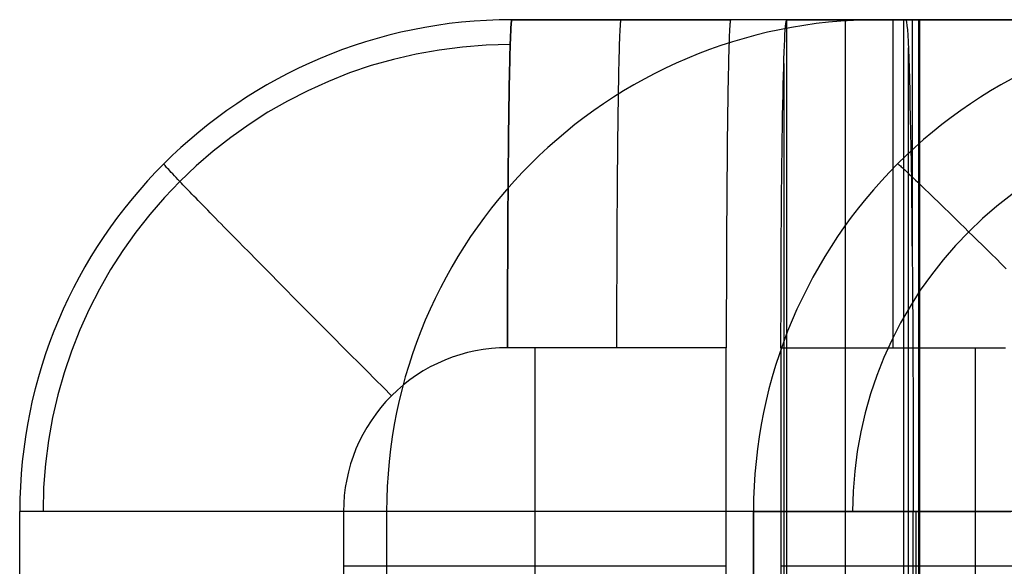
# Model space of a CAD drawing. Extents: x -879 to 919, y -7 to 33.
# Tile 2 of 66: x -879 to -843, y 13 to 33. Entities that reach past the tile are written whole.
import ezdxf

# ---------------------------------------------------------------- set-up
doc = ezdxf.new("R2010")
doc.units = 0
doc.layers.add('IGES_LEVEL_0', color=7, linetype='CONTINUOUS')

msp = doc.modelspace()

# ---------------------------------------------------------------- linework, layer by layer
at = {"layer": 'IGES_LEVEL_0'}
for p, q in [((-861.303, 33.171, -94.421), (-861.307, 33.109, -94.635)), ((-861.307, 33.109, -94.635), (-861.303, 33.171, -94.421)), ((-861.299, 33.226, -94.208), (-861.303, 33.171, -94.421)), ((-861.303, 33.171, -94.421), (-861.299, 33.226, -94.208)), ((-861.296, 33.274, -93.995), (-861.299, 33.226, -94.208)), ((-861.299, 33.226, -94.208), (-861.296, 33.274, -93.995)), ((-861.292, 33.315, -93.784), (-861.296, 33.274, -93.995)), ((-861.296, 33.274, -93.995), (-861.292, 33.315, -93.784)), ((-861.288, 33.35, -93.573), (-861.292, 33.315, -93.784)), ((-861.292, 33.315, -93.784), (-861.288, 33.35, -93.573)), ((-861.285, 33.378, -93.363), (-861.288, 33.35, -93.573)), ((-861.288, 33.35, -93.573), (-861.285, 33.378, -93.363)), ((-861.281, 33.399, -93.154), (-861.285, 33.378, -93.363)), ((-861.285, 33.378, -93.363), (-861.281, 33.399, -93.154)), ((-861.278, 33.414, -92.947), (-861.281, 33.399, -93.154)), ((-861.281, 33.399, -93.154), (-861.278, 33.414, -92.947)), ((-861.274, 33.423, -92.742), (-861.278, 33.414, -92.947)), ((-861.278, 33.414, -92.947), (-861.274, 33.423, -92.742)), ((-861.271, 33.426, -92.538), (-861.274, 33.423, -92.742)), ((-861.274, 33.423, -92.742), (-861.271, 33.426, -92.538)), ((-834.439, 33.426, 1460.457), (-861.271, 33.426, -92.538)), ((-853.272, 33.426, -92.677), (-861.271, 33.426, -92.538)), ((-861.271, 33.426, -92.538), (-853.272, 33.426, -92.677)), ((-857.307, 33.109, -94.704), (-857.304, 33.171, -94.49)), ((-857.304, 33.171, -94.49), (-857.3, 33.226, -94.277)), ((-857.3, 33.226, -94.277), (-857.296, 33.274, -94.064)), ((-857.296, 33.274, -94.064), (-857.293, 33.315, -93.853)), ((-857.293, 33.315, -93.853), (-857.289, 33.35, -93.642)), ((-857.289, 33.35, -93.642), (-857.285, 33.378, -93.432)), ((-857.285, 33.378, -93.432), (-857.282, 33.399, -93.224)), ((-857.282, 33.399, -93.224), (-857.278, 33.414, -93.017)), ((-857.278, 33.414, -93.017), (-857.275, 33.423, -92.811)), ((-857.275, 33.423, -92.811), (-857.271, 33.426, -92.608)), ((-853.304, 33.171, -94.56), (-853.308, 33.109, -94.773)), ((-853.301, 33.226, -94.346), (-853.304, 33.171, -94.56)), ((-853.297, 33.274, -94.134), (-853.301, 33.226, -94.346)), ((-853.293, 33.315, -93.922), (-853.297, 33.274, -94.134)), ((-853.29, 33.35, -93.711), (-853.293, 33.315, -93.922)), ((-853.286, 33.378, -93.501), (-853.29, 33.35, -93.711)), ((-853.282, 33.399, -93.293), (-853.286, 33.378, -93.501)), ((-853.279, 33.414, -93.086), (-853.282, 33.399, -93.293)), ((-853.275, 33.423, -92.88), (-853.279, 33.414, -93.086)), ((-853.272, 33.426, -92.677), (-853.275, 33.423, -92.88)), ((-826.44, 33.426, 1460.319), (-853.272, 33.426, -92.677)), ((-851.223, 33.426, -89.854), (-851.223, 33.426, -89.852)), ((-851.223, 33.426, -89.852), (-846.955, 33.426, 157.148)), ((-851.223, 33.426, -89.854), (-851.223, -6.574, -89.854)), ((-843.222, 33.426, -89.852), (-851.223, 33.426, -89.854)), ((-849.089, 33.426, 33.647), (-849.089, -6.574, 33.647)), ((-841.088, 33.426, 33.648), (-849.089, 33.426, 33.648)), ((-847.855, 33.426, 683.906), (-839.855, 33.426, 683.874)), ((-846.955, 33.426, 157.148), (-838.954, 33.426, 157.148)), ((-846.955, 33.426, 157.148), (-846.955, -6.574, 157.148)), ((-846.955, 33.426, 157.148), (-846.865, 33.426, 163.15)), ((-846.955, 33.426, 157.148), (-846.955, -6.574, 157.148)), ((-838.954, 33.426, 157.148), (-846.955, 33.426, 157.148)), ((-846.865, 33.426, 163.15), (-846.403, 33.426, 163.15)), ((-846.403, 33.426, 163.15), (-846.36, 33.426, 163.15)), ((-846.36, 33.426, 163.15), (-757.682, 33.426, 163.15)), ((-845.089, 33.426, -89.852), (-845.089, 33.426, 157.148)), ((-842.914, 33.426, 506.794), (-844.796, 33.426, 860.986)), ((-861.322, 32.788, -95.491), (-861.325, 32.69, -95.704)), ((-861.325, 32.69, -95.704), (-861.322, 32.788, -95.491)), ((-861.318, 32.879, -95.277), (-861.322, 32.788, -95.491)), ((-861.322, 32.788, -95.491), (-861.318, 32.879, -95.277)), ((-861.314, 32.963, -95.063), (-861.318, 32.879, -95.277)), ((-861.318, 32.879, -95.277), (-861.314, 32.963, -95.063)), ((-861.31, 33.04, -94.849), (-861.314, 32.963, -95.063)), ((-861.314, 32.963, -95.063), (-861.31, 33.04, -94.849)), ((-861.307, 33.109, -94.635), (-861.31, 33.04, -94.849)), ((-861.31, 33.04, -94.849), (-861.307, 33.109, -94.635)), ((-857.326, 32.69, -95.773), (-857.322, 32.788, -95.56)), ((-857.322, 32.788, -95.56), (-857.318, 32.879, -95.346)), ((-857.318, 32.879, -95.346), (-857.315, 32.963, -95.132)), ((-857.315, 32.963, -95.132), (-857.311, 33.04, -94.918)), ((-857.311, 33.04, -94.918), (-857.307, 33.109, -94.704)), ((-853.323, 32.788, -95.629), (-853.326, 32.69, -95.842)), ((-853.319, 32.879, -95.415), (-853.323, 32.788, -95.629)), ((-853.315, 32.963, -95.201), (-853.319, 32.879, -95.415)), ((-853.312, 33.04, -94.987), (-853.315, 32.963, -95.201)), ((-853.308, 33.109, -94.773), (-853.312, 33.04, -94.987)), ((-861.333, 32.47, -96.127), (-861.336, 32.35, -96.337)), ((-861.336, 32.35, -96.337), (-861.333, 32.47, -96.127)), ((-861.329, 32.584, -95.916), (-861.333, 32.47, -96.127)), ((-861.333, 32.47, -96.127), (-861.329, 32.584, -95.916)), ((-861.325, 32.69, -95.704), (-861.329, 32.584, -95.916)), ((-861.329, 32.584, -95.916), (-861.325, 32.69, -95.704)), ((-857.337, 32.35, -96.406), (-857.333, 32.47, -96.196)), ((-857.333, 32.47, -96.196), (-857.329, 32.584, -95.985)), ((-857.329, 32.584, -95.985), (-857.326, 32.69, -95.773)), ((-853.334, 32.47, -96.265), (-853.337, 32.35, -96.475)), ((-853.33, 32.584, -96.054), (-853.334, 32.47, -96.265)), ((-853.326, 32.69, -95.842), (-853.33, 32.584, -96.054)), ((-861.343, 32.086, -96.753), (-861.347, 31.943, -96.958)), ((-861.347, 31.943, -96.958), (-861.343, 32.086, -96.753)), ((-861.34, 32.221, -96.546), (-861.343, 32.086, -96.753)), ((-861.343, 32.086, -96.753), (-861.34, 32.221, -96.546)), ((-861.336, 32.35, -96.337), (-861.34, 32.221, -96.546)), ((-861.34, 32.221, -96.546), (-861.336, 32.35, -96.337)), ((-857.347, 31.943, -97.027), (-857.344, 32.086, -96.822)), ((-857.344, 32.086, -96.822), (-857.34, 32.221, -96.615)), ((-857.34, 32.221, -96.615), (-857.337, 32.35, -96.406)), ((-853.345, 32.086, -96.891), (-853.348, 31.943, -97.096)), ((-853.341, 32.221, -96.684), (-853.345, 32.086, -96.891)), ((-853.337, 32.35, -96.475), (-853.341, 32.221, -96.684)), ((-846.774, 32.397, 169.149), (-846.774, -5.545, 169.149)), ((-861.35, 31.792, -97.161), (-861.354, 31.635, -97.361)), ((-861.354, 31.635, -97.361), (-861.35, 31.792, -97.161)), ((-861.347, 31.943, -96.958), (-861.35, 31.792, -97.161)), ((-861.35, 31.792, -97.161), (-861.347, 31.943, -96.958)), ((-857.354, 31.635, -97.431), (-857.351, 31.792, -97.23)), ((-857.351, 31.792, -97.23), (-857.347, 31.943, -97.027)), ((-853.352, 31.792, -97.299), (-853.355, 31.635, -97.5)), ((-853.348, 31.943, -97.096), (-853.352, 31.792, -97.299)), ((-851.327, 31.818, -95.853), (-851.327, -4.965, -95.853)), ((-861.357, 31.47, -97.559), (-861.361, 31.299, -97.755)), ((-861.361, 31.299, -97.755), (-861.357, 31.47, -97.559)), ((-861.354, 31.635, -97.361), (-861.357, 31.47, -97.559)), ((-861.357, 31.47, -97.559), (-861.354, 31.635, -97.361)), ((-857.361, 31.299, -97.824), (-857.358, 31.47, -97.629)), ((-857.358, 31.47, -97.629), (-857.354, 31.635, -97.431)), ((-853.358, 31.47, -97.698), (-853.362, 31.299, -97.893)), ((-853.355, 31.635, -97.5), (-853.358, 31.47, -97.698)), ((-861.364, 31.12, -97.947), (-861.367, 30.935, -98.136)), ((-861.367, 30.935, -98.136), (-861.364, 31.12, -97.947)), ((-861.361, 31.299, -97.755), (-861.364, 31.12, -97.947)), ((-861.364, 31.12, -97.947), (-861.361, 31.299, -97.755)), ((-857.368, 30.935, -98.205), (-857.365, 31.12, -98.016)), ((-857.365, 31.12, -98.016), (-857.361, 31.299, -97.824)), ((-853.365, 31.12, -98.085), (-853.368, 30.935, -98.274)), ((-853.362, 31.299, -97.893), (-853.365, 31.12, -98.085)), ((-861.37, 30.743, -98.322), (-861.374, 30.544, -98.504)), ((-861.374, 30.544, -98.504), (-861.37, 30.743, -98.322)), ((-861.367, 30.935, -98.136), (-861.37, 30.743, -98.322)), ((-861.37, 30.743, -98.322), (-861.367, 30.935, -98.136)), ((-857.374, 30.544, -98.573), (-857.371, 30.743, -98.391)), ((-857.371, 30.743, -98.391), (-857.368, 30.935, -98.205)), ((-853.372, 30.743, -98.46), (-853.375, 30.544, -98.642)), ((-853.368, 30.935, -98.274), (-853.372, 30.743, -98.46)), ((-861.377, 30.339, -98.682), (-861.38, 30.128, -98.857)), ((-861.38, 30.128, -98.857), (-861.377, 30.339, -98.682)), ((-861.374, 30.544, -98.504), (-861.377, 30.339, -98.682)), ((-861.377, 30.339, -98.682), (-861.374, 30.544, -98.504)), ((-857.38, 30.128, -98.926), (-857.377, 30.339, -98.751)), ((-857.377, 30.339, -98.751), (-857.374, 30.544, -98.573)), ((-853.378, 30.339, -98.82), (-853.381, 30.128, -98.995)), ((-853.375, 30.544, -98.642), (-853.378, 30.339, -98.82)), ((-861.383, 29.912, -99.027), (-861.385, 29.689, -99.192)), ((-861.385, 29.689, -99.192), (-861.383, 29.912, -99.027)), ((-861.38, 30.128, -98.857), (-861.383, 29.912, -99.027)), ((-861.383, 29.912, -99.027), (-861.38, 30.128, -98.857)), ((-857.386, 29.689, -99.262), (-857.383, 29.912, -99.096)), ((-857.383, 29.912, -99.096), (-857.38, 30.128, -98.926)), ((-853.384, 29.912, -99.165), (-853.387, 29.689, -99.331)), ((-853.381, 30.128, -98.995), (-853.384, 29.912, -99.165)), ((-861.385, 29.689, -99.192), (-861.388, 29.461, -99.354)), ((-861.388, 29.461, -99.354), (-861.385, 29.689, -99.192)), ((-857.389, 29.461, -99.423), (-857.386, 29.689, -99.262)), ((-853.387, 29.689, -99.331), (-853.389, 29.461, -99.492)), ((-861.391, 29.228, -99.51), (-861.394, 28.99, -99.662)), ((-861.394, 28.99, -99.662), (-861.391, 29.228, -99.51)), ((-861.388, 29.461, -99.354), (-861.391, 29.228, -99.51)), ((-861.391, 29.228, -99.51), (-861.388, 29.461, -99.354)), ((-857.394, 28.99, -99.731), (-857.392, 29.228, -99.579)), ((-857.392, 29.228, -99.579), (-857.389, 29.461, -99.423)), ((-853.392, 29.228, -99.648), (-853.395, 28.99, -99.8)), ((-853.389, 29.461, -99.492), (-853.392, 29.228, -99.648)), ((-861.394, 28.99, -99.662), (-861.396, 28.747, -99.809)), ((-861.396, 28.747, -99.809), (-861.394, 28.99, -99.662)), ((-857.397, 28.747, -99.878), (-857.394, 28.99, -99.731)), ((-853.395, 28.99, -99.8), (-853.397, 28.747, -99.947)), ((-861.399, 28.5, -99.951), (-861.401, 28.248, -100.087)), ((-861.401, 28.248, -100.087), (-861.399, 28.5, -99.951)), ((-861.396, 28.747, -99.809), (-861.399, 28.5, -99.951)), ((-861.399, 28.5, -99.951), (-861.396, 28.747, -99.809)), ((-857.402, 28.248, -100.156), (-857.399, 28.5, -100.02)), ((-857.399, 28.5, -100.02), (-857.397, 28.747, -99.878)), ((-853.4, 28.5, -100.089), (-853.402, 28.248, -100.225)), ((-853.397, 28.747, -99.947), (-853.4, 28.5, -100.089)), ((-873.998, 28.152, -92.551), (-873.997, 28.154, -92.319)), ((-873.994, 28.143, -92.783), (-873.998, 28.152, -92.551)), ((-873.984, 28.13, -93.013), (-873.994, 28.143, -92.783)), ((-873.969, 28.111, -93.243), (-873.984, 28.13, -93.013)), ((-873.949, 28.087, -93.471), (-873.969, 28.111, -93.243)), ((-873.924, 28.058, -93.698), (-873.949, 28.087, -93.471)), ((-861.401, 28.248, -100.087), (-861.403, 27.993, -100.218)), ((-861.403, 27.993, -100.218), (-861.401, 28.248, -100.087)), ((-857.404, 27.993, -100.288), (-857.402, 28.248, -100.156)), ((-853.402, 28.248, -100.225), (-853.404, 27.993, -100.357)), ((-847.165, 28.154, 1460.677), (-847.159, 28.152, 1460.88)), ((-847.159, 28.152, 1460.88), (-847.149, 28.146, 1461.086)), ((-847.149, 28.146, 1461.086), (-847.135, 28.135, 1461.293)), ((-847.135, 28.135, 1461.293), (-847.116, 28.12, 1461.501)), ((-847.116, 28.12, 1461.501), (-847.093, 28.1, 1461.71)), ((-847.093, 28.1, 1461.71), (-847.065, 28.076, 1461.921)), ((-873.894, 28.024, -93.923), (-873.924, 28.058, -93.698)), ((-873.859, 27.985, -94.146), (-873.894, 28.024, -93.923)), ((-873.818, 27.941, -94.367), (-873.859, 27.985, -94.146)), ((-873.774, 27.892, -94.586), (-873.818, 27.941, -94.367)), ((-873.724, 27.839, -94.802), (-873.774, 27.892, -94.586)), ((-873.67, 27.781, -95.016), (-873.724, 27.839, -94.802)), ((-873.612, 27.719, -95.227), (-873.67, 27.781, -95.016)), ((-861.405, 27.734, -100.344), (-861.407, 27.471, -100.465)), ((-861.407, 27.471, -100.465), (-861.405, 27.734, -100.344)), ((-861.403, 27.993, -100.218), (-861.405, 27.734, -100.344)), ((-861.405, 27.734, -100.344), (-861.403, 27.993, -100.218)), ((-857.408, 27.471, -100.534), (-857.406, 27.734, -100.413)), ((-857.406, 27.734, -100.413), (-857.404, 27.993, -100.288)), ((-853.407, 27.734, -100.483), (-853.409, 27.471, -100.603)), ((-853.404, 27.993, -100.357), (-853.407, 27.734, -100.483)), ((-847.065, 28.076, 1461.921), (-847.032, 28.047, 1462.132)), ((-847.032, 28.047, 1462.132), (-846.994, 28.013, 1462.344)), ((-846.994, 28.013, 1462.344), (-846.952, 27.974, 1462.557)), ((-846.952, 27.974, 1462.557), (-846.904, 27.93, 1462.77)), ((-846.904, 27.93, 1462.77), (-846.851, 27.881, 1462.983)), ((-846.851, 27.881, 1462.983), (-846.794, 27.827, 1463.196)), ((-846.794, 27.827, 1463.196), (-846.731, 27.767, 1463.409)), ((-846.731, 27.767, 1463.409), (-846.662, 27.703, 1463.621)), ((-873.549, 27.653, -95.435), (-873.612, 27.719, -95.227)), ((-873.482, 27.583, -95.639), (-873.549, 27.653, -95.435)), ((-873.411, 27.508, -95.841), (-873.482, 27.583, -95.639)), ((-873.356, 27.451, -95.989), (-873.411, 27.508, -95.841)), ((-873.298, 27.39, -96.137), (-873.356, 27.451, -95.989)), ((-873.238, 27.327, -96.284), (-873.298, 27.39, -96.137)), ((-861.407, 27.471, -100.465), (-861.409, 27.206, -100.58)), ((-861.409, 27.206, -100.58), (-861.407, 27.471, -100.465)), ((-857.41, 27.206, -100.649), (-857.408, 27.471, -100.534)), ((-853.409, 27.471, -100.603), (-853.411, 27.206, -100.718)), ((-846.662, 27.703, 1463.621), (-846.589, 27.633, 1463.833)), ((-846.589, 27.633, 1463.833), (-846.511, 27.558, 1464.044)), ((-846.511, 27.558, 1464.044), (-846.427, 27.478, 1464.254)), ((-846.427, 27.478, 1464.254), (-846.338, 27.393, 1464.462)), ((-846.338, 27.393, 1464.462), (-846.243, 27.302, 1464.67)), ((-873.175, 27.261, -96.431), (-873.238, 27.327, -96.284)), ((-873.109, 27.193, -96.577), (-873.175, 27.261, -96.431)), ((-873.04, 27.122, -96.723), (-873.109, 27.193, -96.577)), ((-872.969, 27.048, -96.868), (-873.04, 27.122, -96.723)), ((-872.895, 26.971, -97.012), (-872.969, 27.048, -96.868)), ((-861.409, 27.206, -100.58), (-861.411, 26.938, -100.689)), ((-861.411, 26.938, -100.689), (-861.409, 27.206, -100.58)), ((-857.412, 26.938, -100.758), (-857.41, 27.206, -100.649)), ((-853.411, 27.206, -100.718), (-853.413, 26.938, -100.827)), ((-846.243, 27.302, 1464.67), (-846.144, 27.206, 1464.875)), ((-846.144, 27.206, 1464.875), (-846.039, 27.105, 1465.078)), ((-846.039, 27.105, 1465.078), (-845.93, 26.999, 1465.279)), ((-872.818, 26.892, -97.155), (-872.895, 26.971, -97.012)), ((-872.738, 26.81, -97.297), (-872.818, 26.892, -97.155)), ((-872.656, 26.726, -97.439), (-872.738, 26.81, -97.297)), ((-872.571, 26.638, -97.579), (-872.656, 26.726, -97.439)), ((-861.413, 26.667, -100.793), (-861.415, 26.394, -100.891)), ((-861.415, 26.394, -100.891), (-861.413, 26.667, -100.793)), ((-861.411, 26.938, -100.689), (-861.413, 26.667, -100.793)), ((-861.413, 26.667, -100.793), (-861.411, 26.938, -100.689)), ((-857.415, 26.394, -100.96), (-857.414, 26.667, -100.862)), ((-857.414, 26.667, -100.862), (-857.412, 26.938, -100.758)), ((-853.414, 26.667, -100.931), (-853.416, 26.394, -101.029)), ((-853.413, 26.938, -100.827), (-853.414, 26.667, -100.931)), ((-845.93, 26.999, 1465.279), (-845.815, 26.888, 1465.478)), ((-845.815, 26.888, 1465.478), (-845.695, 26.771, 1465.674)), ((-845.695, 26.771, 1465.674), (-845.57, 26.65, 1465.867)), ((-845.57, 26.65, 1465.867), (-845.441, 26.523, 1466.057)), ((-872.484, 26.549, -97.718), (-872.571, 26.638, -97.579)), ((-872.394, 26.456, -97.855), (-872.484, 26.549, -97.718)), ((-872.301, 26.361, -97.991), (-872.394, 26.456, -97.855)), ((-872.206, 26.263, -98.126), (-872.301, 26.361, -97.991)), ((-861.415, 26.394, -100.891), (-861.416, 26.12, -100.983)), ((-861.416, 26.12, -100.983), (-861.415, 26.394, -100.891)), ((-857.417, 26.12, -101.052), (-857.415, 26.394, -100.96)), ((-853.416, 26.394, -101.029), (-853.418, 26.12, -101.121)), ((-845.441, 26.523, 1466.057), (-845.306, 26.392, 1466.244)), ((-845.306, 26.392, 1466.244), (-845.167, 26.257, 1466.427)), ((-872.108, 26.163, -98.259), (-872.206, 26.263, -98.126)), ((-872.007, 26.06, -98.39), (-872.108, 26.163, -98.259)), ((-871.904, 25.955, -98.52), (-872.007, 26.06, -98.39)), ((-871.799, 25.847, -98.648), (-871.904, 25.955, -98.52)), ((-861.416, 26.12, -100.983), (-861.418, 25.843, -101.07)), ((-861.418, 25.843, -101.07), (-861.416, 26.12, -100.983)), ((-857.419, 25.843, -101.139), (-857.417, 26.12, -101.052)), ((-853.418, 26.12, -101.121), (-853.419, 25.843, -101.208)), ((-845.167, 26.257, 1466.427), (-845.024, 26.116, 1466.607)), ((-845.024, 26.116, 1466.607), (-844.876, 25.971, 1466.783)), ((-844.876, 25.971, 1466.783), (-844.724, 25.822, 1466.955)), ((-871.691, 25.737, -98.774), (-871.799, 25.847, -98.648)), ((-871.58, 25.625, -98.898), (-871.691, 25.737, -98.774)), ((-871.468, 25.51, -99.02), (-871.58, 25.625, -98.898)), ((-861.419, 25.566, -101.151), (-861.421, 25.287, -101.226)), ((-861.421, 25.287, -101.226), (-861.419, 25.566, -101.151)), ((-861.418, 25.843, -101.07), (-861.419, 25.566, -101.151)), ((-861.419, 25.566, -101.151), (-861.418, 25.843, -101.07)), ((-857.421, 25.287, -101.295), (-857.42, 25.566, -101.22)), ((-857.42, 25.566, -101.22), (-857.419, 25.843, -101.139)), ((-853.421, 25.566, -101.289), (-853.422, 25.287, -101.364)), ((-853.419, 25.843, -101.208), (-853.421, 25.566, -101.289)), ((-844.724, 25.822, 1466.955), (-844.568, 25.669, 1467.122)), ((-844.568, 25.669, 1467.122), (-844.407, 25.512, 1467.285)), ((-871.353, 25.393, -99.14), (-871.468, 25.51, -99.02)), ((-871.236, 25.274, -99.257), (-871.353, 25.393, -99.14)), ((-871.116, 25.153, -99.373), (-871.236, 25.274, -99.257)), ((-861.421, 25.287, -101.226), (-861.422, 25.008, -101.296)), ((-861.422, 25.008, -101.296), (-861.421, 25.287, -101.226)), ((-857.422, 25.008, -101.365), (-857.421, 25.287, -101.295)), ((-853.422, 25.287, -101.364), (-853.423, 25.008, -101.434)), ((-844.407, 25.512, 1467.285), (-844.244, 25.35, 1467.444)), ((-844.244, 25.35, 1467.444), (-844.076, 25.186, 1467.597)), ((-870.871, 24.904, -99.596), (-871.116, 25.153, -99.373)), ((-870.618, 24.647, -99.81), (-870.871, 24.904, -99.596)), ((-861.422, 25.008, -101.296), (-861.423, 24.728, -101.36)), ((-861.423, 24.728, -101.36), (-861.422, 25.008, -101.296)), ((-857.424, 24.728, -101.429), (-857.422, 25.008, -101.365)), ((-853.423, 25.008, -101.434), (-853.424, 24.728, -101.498)), ((-844.076, 25.186, 1467.597), (-843.905, 25.017, 1467.746)), ((-843.905, 25.017, 1467.746), (-843.731, 24.846, 1467.89)), ((-843.731, 24.846, 1467.89), (-843.553, 24.671, 1468.029)), ((-870.358, 24.383, -100.013), (-870.618, 24.647, -99.81)), ((-861.423, 24.728, -101.36), (-861.424, 24.448, -101.418)), ((-861.424, 24.448, -101.418), (-861.423, 24.728, -101.36)), ((-857.425, 24.448, -101.488), (-857.424, 24.728, -101.429)), ((-853.424, 24.728, -101.498), (-853.425, 24.448, -101.557)), ((-843.553, 24.671, 1468.029), (-843.373, 24.493, 1468.162)), ((-843.373, 24.493, 1468.162), (-843.19, 24.312, 1468.29)), ((-870.09, 24.112, -100.205), (-870.358, 24.383, -100.013)), ((-861.425, 24.168, -101.471), (-861.426, 23.889, -101.519)), ((-861.426, 23.889, -101.519), (-861.425, 24.168, -101.471)), ((-861.424, 24.448, -101.418), (-861.425, 24.168, -101.471)), ((-861.425, 24.168, -101.471), (-861.424, 24.448, -101.418)), ((-857.426, 23.889, -101.588), (-857.425, 24.168, -101.541)), ((-857.425, 24.168, -101.541), (-857.425, 24.448, -101.488)), ((-853.426, 24.168, -101.61), (-853.427, 23.889, -101.657)), ((-853.425, 24.448, -101.557), (-853.426, 24.168, -101.61)), ((-869.816, 23.835, -100.387), (-870.09, 24.112, -100.205)), ((-869.537, 23.553, -100.556), (-869.816, 23.835, -100.387)), ((-861.426, 23.889, -101.519), (-861.426, 23.61, -101.561)), ((-861.426, 23.61, -101.561), (-861.426, 23.889, -101.519)), ((-857.427, 23.61, -101.63), (-857.426, 23.889, -101.588)), ((-853.427, 23.889, -101.657), (-853.428, 23.61, -101.699)), ((-869.252, 23.265, -100.714), (-869.537, 23.553, -100.556)), ((-861.426, 23.61, -101.561), (-861.427, 23.332, -101.598)), ((-861.427, 23.332, -101.598), (-861.426, 23.61, -101.561)), ((-857.428, 23.332, -101.667), (-857.427, 23.61, -101.63)), ((-853.428, 23.61, -101.699), (-853.428, 23.332, -101.736)), ((-868.963, 22.973, -100.859), (-869.252, 23.265, -100.714)), ((-861.427, 23.332, -101.598), (-861.428, 23.055, -101.629)), ((-861.428, 23.055, -101.629), (-861.427, 23.332, -101.598)), ((-861.428, 23.055, -101.629), (-861.428, 22.779, -101.656)), ((-861.428, 22.779, -101.656), (-861.428, 23.055, -101.629)), ((-857.429, 22.779, -101.725), (-857.428, 23.055, -101.698)), ((-857.428, 23.055, -101.698), (-857.428, 23.332, -101.667)), ((-853.428, 23.332, -101.736), (-853.429, 23.055, -101.768)), ((-853.429, 23.055, -101.768), (-853.429, 22.779, -101.794)), ((-868.669, 22.678, -100.993), (-868.963, 22.973, -100.859)), ((-861.428, 22.779, -101.656), (-861.428, 22.505, -101.677)), ((-861.428, 22.505, -101.677), (-861.428, 22.779, -101.656)), ((-857.429, 22.505, -101.746), (-857.429, 22.779, -101.725)), ((-853.429, 22.779, -101.794), (-853.43, 22.505, -101.815)), ((-868.373, 22.38, -101.113), (-868.669, 22.678, -100.993)), ((-868.074, 22.079, -101.221), (-868.373, 22.38, -101.113)), ((-861.428, 22.505, -101.677), (-861.429, 21.961, -101.705)), ((-861.429, 21.961, -101.705), (-861.428, 22.505, -101.677)), ((-857.429, 21.961, -101.774), (-857.429, 22.505, -101.746)), ((-853.43, 22.505, -101.815), (-853.43, 21.961, -101.843)), ((-867.774, 21.777, -101.317), (-868.074, 22.079, -101.221)), ((-867.472, 21.474, -101.4), (-867.774, 21.777, -101.317)), ((-861.429, 21.961, -101.705), (-861.429, 21.426, -101.714)), ((-861.429, 21.426, -101.714), (-861.429, 21.961, -101.705)), ((-857.43, 21.426, -101.783), (-857.429, 21.961, -101.774)), ((-853.43, 21.961, -101.843), (-853.43, 21.426, -101.852)), ((-867.169, 21.17, -101.47), (-867.472, 21.474, -101.4)), ((-853.43, 21.426, -101.852), (-861.429, 21.426, -101.714)), ((-860.429, 21.426, -101.731), (-860.429, 5.426, -101.731)), ((-853.43, 5.426, -101.852), (-853.43, 21.426, -101.852)), ((-851.43, 21.426, -101.852), (-851.43, 5.426, -101.852)), ((-851.43, 21.426, -101.852), (-843.222, 21.426, -101.852)), ((-844.326, 21.426, -101.852), (-844.326, 5.426, -101.852)), ((-866.867, 20.867, -101.528), (-867.169, 21.17, -101.47)), ((-866.566, 20.565, -101.574), (-866.867, 20.867, -101.528)), ((-866.265, 20.264, -101.608), (-866.566, 20.565, -101.574)), ((-865.967, 19.965, -101.63), (-866.265, 20.264, -101.608)), ((-865.671, 19.669, -101.641), (-865.967, 19.965, -101.63)), ((-879.268, 11.426, -92.227), (-879.268, 15.426, -92.227)), ((-852.436, 15.426, 1460.768), (-879.268, 15.426, -92.227)), ((-879.263, 15.426, -92.637), (-879.268, 15.426, -92.431)), ((-879.268, 15.426, -92.431), (-879.268, 15.426, -92.227)), ((-852.436, 15.426, 1460.768), (-879.268, 15.426, -92.227)), ((-879.251, 15.426, -92.844), (-879.263, 15.426, -92.637)), ((-879.234, 15.426, -93.053), (-879.251, 15.426, -92.844)), ((-879.209, 15.426, -93.263), (-879.234, 15.426, -93.053)), ((-879.178, 15.426, -93.475), (-879.209, 15.426, -93.263)), ((-879.141, 15.426, -93.687), (-879.178, 15.426, -93.475)), ((-879.096, 15.426, -93.901), (-879.141, 15.426, -93.687)), ((-879.045, 15.426, -94.115), (-879.096, 15.426, -93.901)), ((-878.987, 15.426, -94.33), (-879.045, 15.426, -94.115)), ((-878.921, 15.426, -94.545), (-878.987, 15.426, -94.33)), ((-878.848, 15.426, -94.76), (-878.921, 15.426, -94.545)), ((-878.768, 15.426, -94.976), (-878.848, 15.426, -94.76)), ((-878.681, 15.426, -95.191), (-878.768, 15.426, -94.976)), ((-878.586, 15.426, -95.406), (-878.681, 15.426, -95.191)), ((-878.484, 15.426, -95.62), (-878.586, 15.426, -95.406)), ((-878.374, 15.426, -95.833), (-878.484, 15.426, -95.62)), ((-878.257, 15.426, -96.045), (-878.374, 15.426, -95.833)), ((-878.132, 15.426, -96.256), (-878.257, 15.426, -96.045)), ((-878, 15.426, -96.465), (-878.132, 15.426, -96.256)), ((-877.861, 15.426, -96.673), (-878, 15.426, -96.465)), ((-877.714, 15.426, -96.878), (-877.861, 15.426, -96.673)), ((-877.56, 15.426, -97.081), (-877.714, 15.426, -96.878)), ((-877.399, 15.426, -97.282), (-877.56, 15.426, -97.081)), ((-877.231, 15.426, -97.481), (-877.399, 15.426, -97.282)), ((-877.055, 15.426, -97.676), (-877.231, 15.426, -97.481)), ((-876.873, 15.426, -97.868), (-877.055, 15.426, -97.676)), ((-876.684, 15.426, -98.057), (-876.873, 15.426, -97.868)), ((-876.489, 15.426, -98.243), (-876.684, 15.426, -98.057)), ((-876.287, 15.426, -98.425), (-876.489, 15.426, -98.243)), ((-876.08, 15.426, -98.603), (-876.287, 15.426, -98.425)), ((-875.866, 15.426, -98.776), (-876.08, 15.426, -98.603)), ((-875.646, 15.426, -98.946), (-875.866, 15.426, -98.776)), ((-875.421, 15.426, -99.111), (-875.646, 15.426, -98.946)), ((-875.191, 15.426, -99.272), (-875.421, 15.426, -99.111)), ((-874.955, 15.426, -99.428), (-875.191, 15.426, -99.272)), ((-874.715, 15.426, -99.579), (-874.955, 15.426, -99.428)), ((-874.47, 15.426, -99.725), (-874.715, 15.426, -99.579)), ((-874.221, 15.426, -99.866), (-874.47, 15.426, -99.725)), ((-873.968, 15.426, -100.001), (-874.221, 15.426, -99.866)), ((-873.711, 15.426, -100.132), (-873.968, 15.426, -100.001)), ((-873.451, 15.426, -100.257), (-873.711, 15.426, -100.132)), ((-873.187, 15.426, -100.376), (-873.451, 15.426, -100.257)), ((-872.921, 15.426, -100.49), (-873.187, 15.426, -100.376)), ((-872.652, 15.426, -100.599), (-872.921, 15.426, -100.49)), ((-872.381, 15.426, -100.701), (-872.652, 15.426, -100.599)), ((-872.108, 15.426, -100.799), (-872.381, 15.426, -100.701)), ((-871.833, 15.426, -100.89), (-872.108, 15.426, -100.799)), ((-871.557, 15.426, -100.976), (-871.833, 15.426, -100.89)), ((-871.28, 15.426, -101.056), (-871.557, 15.426, -100.976)), ((-871.002, 15.426, -101.13), (-871.28, 15.426, -101.056)), ((-870.723, 15.426, -101.199), (-871.002, 15.426, -101.13)), ((-870.445, 15.426, -101.263), (-870.723, 15.426, -101.199)), ((-870.166, 15.426, -101.32), (-870.445, 15.426, -101.263)), ((-869.887, 15.426, -101.373), (-870.166, 15.426, -101.32)), ((-869.609, 15.426, -101.42), (-869.887, 15.426, -101.373)), ((-869.331, 15.426, -101.461), (-869.609, 15.426, -101.42)), ((-869.055, 15.426, -101.498), (-869.331, 15.426, -101.461)), ((-868.779, 15.426, -101.529), (-869.055, 15.426, -101.498)), ((-868.506, 15.426, -101.555), (-868.779, 15.426, -101.529)), ((-867.963, 15.426, -101.592), (-868.506, 15.426, -101.555)), ((-867.428, 15.426, -101.611), (-867.963, 15.426, -101.592)), ((-867.428, 15.426, -101.611), (-867.428, 11.426, -101.611)), ((-865.852, 15.426, 684.27), (-865.852, 11.426, 684.27)), ((-852.436, 11.426, 1460.768), (-852.436, 15.426, 1460.768)), ((-852.429, 15.426, 1460.971), (-852.436, 15.426, 1460.768)), ((-852.436, 15.426, 1460.768), (-852.436, 11.426, 1460.768)), ((-852.436, 15.426, 1460.768), (-852.429, 15.426, 1460.971)), ((-852.417, 15.426, 1461.177), (-852.429, 15.426, 1460.971)), ((-852.429, 15.426, 1460.971), (-852.417, 15.426, 1461.177)), ((-852.398, 15.426, 1461.383), (-852.417, 15.426, 1461.177)), ((-852.417, 15.426, 1461.177), (-852.398, 15.426, 1461.383)), ((-852.373, 15.426, 1461.592), (-852.398, 15.426, 1461.383)), ((-852.398, 15.426, 1461.383), (-852.373, 15.426, 1461.592)), ((-852.342, 15.426, 1461.801), (-852.373, 15.426, 1461.592)), ((-852.373, 15.426, 1461.592), (-852.342, 15.426, 1461.801)), ((-852.303, 15.426, 1462.011), (-852.342, 15.426, 1461.801)), ((-852.342, 15.426, 1461.801), (-852.303, 15.426, 1462.011)), ((-852.259, 15.426, 1462.222), (-852.303, 15.426, 1462.011)), ((-852.303, 15.426, 1462.011), (-852.259, 15.426, 1462.222)), ((-852.207, 15.426, 1462.434), (-852.259, 15.426, 1462.222)), ((-852.259, 15.426, 1462.222), (-852.207, 15.426, 1462.434)), ((-852.148, 15.426, 1462.646), (-852.207, 15.426, 1462.434)), ((-852.207, 15.426, 1462.434), (-852.148, 15.426, 1462.646)), ((-852.082, 15.426, 1462.859), (-852.148, 15.426, 1462.646)), ((-852.148, 15.426, 1462.646), (-852.082, 15.426, 1462.859)), ((-852.009, 15.426, 1463.072), (-852.082, 15.426, 1462.859)), ((-852.082, 15.426, 1462.859), (-852.009, 15.426, 1463.072)), ((-851.929, 15.426, 1463.285), (-852.009, 15.426, 1463.072)), ((-852.009, 15.426, 1463.072), (-851.929, 15.426, 1463.285)), ((-851.842, 15.426, 1463.497), (-851.929, 15.426, 1463.285)), ((-851.929, 15.426, 1463.285), (-851.842, 15.426, 1463.497)), ((-851.747, 15.426, 1463.709), (-851.842, 15.426, 1463.497)), ((-851.842, 15.426, 1463.497), (-851.747, 15.426, 1463.709)), ((-851.645, 15.426, 1463.92), (-851.747, 15.426, 1463.709)), ((-851.747, 15.426, 1463.709), (-851.645, 15.426, 1463.92)), ((-851.535, 15.426, 1464.131), (-851.645, 15.426, 1463.92)), ((-851.645, 15.426, 1463.92), (-851.535, 15.426, 1464.131)), ((-851.418, 15.426, 1464.34), (-851.535, 15.426, 1464.131)), ((-851.535, 15.426, 1464.131), (-851.418, 15.426, 1464.34)), ((-851.294, 15.426, 1464.548), (-851.418, 15.426, 1464.34)), ((-851.418, 15.426, 1464.34), (-851.294, 15.426, 1464.548)), ((-851.162, 15.426, 1464.754), (-851.294, 15.426, 1464.548)), ((-851.294, 15.426, 1464.548), (-851.162, 15.426, 1464.754)), ((-851.023, 15.426, 1464.959), (-851.162, 15.426, 1464.754)), ((-851.162, 15.426, 1464.754), (-851.023, 15.426, 1464.959)), ((-850.876, 15.426, 1465.162), (-851.023, 15.426, 1464.959)), ((-851.023, 15.426, 1464.959), (-850.876, 15.426, 1465.162)), ((-850.722, 15.426, 1465.362), (-850.876, 15.426, 1465.162)), ((-850.876, 15.426, 1465.162), (-850.722, 15.426, 1465.362)), ((-850.561, 15.426, 1465.56), (-850.722, 15.426, 1465.362)), ((-850.722, 15.426, 1465.362), (-850.561, 15.426, 1465.56)), ((-850.393, 15.426, 1465.755), (-850.561, 15.426, 1465.56)), ((-850.561, 15.426, 1465.56), (-850.393, 15.426, 1465.755)), ((-850.218, 15.426, 1465.947), (-850.393, 15.426, 1465.755)), ((-850.393, 15.426, 1465.755), (-850.218, 15.426, 1465.947)), ((-850.036, 15.426, 1466.137), (-850.218, 15.426, 1465.947)), ((-850.218, 15.426, 1465.947), (-850.036, 15.426, 1466.137)), ((-849.848, 15.426, 1466.323), (-850.036, 15.426, 1466.137)), ((-850.036, 15.426, 1466.137), (-849.848, 15.426, 1466.323)), ((-849.653, 15.426, 1466.505), (-849.848, 15.426, 1466.323)), ((-849.848, 15.426, 1466.323), (-849.653, 15.426, 1466.505)), ((-849.451, 15.426, 1466.684), (-849.653, 15.426, 1466.505)), ((-849.653, 15.426, 1466.505), (-849.451, 15.426, 1466.684)), ((-849.243, 15.426, 1466.858), (-849.451, 15.426, 1466.684)), ((-849.451, 15.426, 1466.684), (-849.243, 15.426, 1466.858)), ((-849.029, 15.426, 1467.029), (-849.243, 15.426, 1466.858)), ((-849.243, 15.426, 1466.858), (-849.029, 15.426, 1467.029)), ((-848.81, 15.426, 1467.195), (-849.029, 15.426, 1467.029)), ((-849.029, 15.426, 1467.029), (-848.81, 15.426, 1467.195)), ((-848.584, 15.426, 1467.357), (-848.81, 15.426, 1467.195)), ((-848.81, 15.426, 1467.195), (-848.584, 15.426, 1467.357)), ((-848.354, 15.426, 1467.515), (-848.584, 15.426, 1467.357)), ((-848.584, 15.426, 1467.357), (-848.354, 15.426, 1467.515)), ((-848.118, 15.426, 1467.667), (-848.354, 15.426, 1467.515)), ((-848.354, 15.426, 1467.515), (-848.118, 15.426, 1467.667)), ((-847.877, 15.426, 1467.815), (-848.118, 15.426, 1467.667)), ((-848.118, 15.426, 1467.667), (-847.877, 15.426, 1467.815)), ((-847.632, 15.426, 1467.957), (-847.877, 15.426, 1467.815)), ((-847.877, 15.426, 1467.815), (-847.632, 15.426, 1467.957)), ((-847.382, 15.426, 1468.095), (-847.632, 15.426, 1467.957)), ((-847.632, 15.426, 1467.957), (-847.382, 15.426, 1468.095)), ((-847.128, 15.426, 1468.227), (-847.382, 15.426, 1468.095)), ((-847.382, 15.426, 1468.095), (-847.128, 15.426, 1468.227)), ((-846.871, 15.426, 1468.354), (-847.128, 15.426, 1468.227)), ((-847.128, 15.426, 1468.227), (-846.871, 15.426, 1468.354)), ((-846.609, 15.426, 1468.475), (-846.871, 15.426, 1468.354)), ((-846.871, 15.426, 1468.354), (-846.609, 15.426, 1468.475)), ((-846.345, 15.426, 1468.591), (-846.609, 15.426, 1468.475)), ((-846.609, 15.426, 1468.475), (-846.345, 15.426, 1468.591)), ((-846.403, 15.426, 181.15), (-846.593, 15.426, 181.15)), ((-846.593, 11.426, 181.15), (-846.593, 15.426, 181.15)), ((-846.498, 15.426, 181.15), (-846.498, 11.426, 181.15)), ((-846.403, 15.426, 181.15), (-846.403, 11.426, 181.15)), ((-846.36, 15.426, 181.15), (-846.403, 15.426, 181.15)), ((-846.381, 15.426, 181.15), (-846.381, 11.426, 181.15)), ((-846.36, 15.426, 181.15), (-846.36, 11.426, 181.15)), ((-757.682, 15.426, 181.15), (-846.36, 15.426, 181.15)), ((-846.078, 15.426, 1468.702), (-846.345, 15.426, 1468.591)), ((-846.345, 15.426, 1468.591), (-846.078, 15.426, 1468.702)), ((-845.808, 15.426, 1468.806), (-846.078, 15.426, 1468.702)), ((-846.078, 15.426, 1468.702), (-845.808, 15.426, 1468.806)), ((-845.535, 15.426, 1468.905), (-845.808, 15.426, 1468.806)), ((-845.808, 15.426, 1468.806), (-845.535, 15.426, 1468.905)), ((-845.261, 15.426, 1468.999), (-845.535, 15.426, 1468.905)), ((-845.535, 15.426, 1468.905), (-845.261, 15.426, 1468.999)), ((-844.985, 15.426, 1469.086), (-845.261, 15.426, 1468.999)), ((-845.261, 15.426, 1468.999), (-844.985, 15.426, 1469.086)), ((-844.707, 15.426, 1469.168), (-844.985, 15.426, 1469.086)), ((-844.985, 15.426, 1469.086), (-844.707, 15.426, 1469.168)), ((-844.428, 15.426, 1469.245), (-844.707, 15.426, 1469.168)), ((-844.707, 15.426, 1469.168), (-844.428, 15.426, 1469.245)), ((-844.148, 15.426, 1469.315), (-844.428, 15.426, 1469.245)), ((-844.428, 15.426, 1469.245), (-844.148, 15.426, 1469.315)), ((-843.868, 15.426, 1469.38), (-844.148, 15.426, 1469.315)), ((-844.148, 15.426, 1469.315), (-843.868, 15.426, 1469.38)), ((-843.587, 15.426, 1469.439), (-843.868, 15.426, 1469.38)), ((-843.868, 15.426, 1469.38), (-843.587, 15.426, 1469.439)), ((-843.306, 15.426, 1469.493), (-843.587, 15.426, 1469.439)), ((-843.587, 15.426, 1469.439), (-843.306, 15.426, 1469.493)), ((-843.025, 15.426, 1469.541), (-843.306, 15.426, 1469.493)), ((-843.306, 15.426, 1469.493), (-843.025, 15.426, 1469.541)), ((-853.43, 13.426, -101.852), (-867.428, 13.426, -101.611)), ((-837.221, 13.426, -101.852), (-851.43, 13.426, -101.852))]:
    msp.add_line(p, q, dxfattribs=at)
at = {"layer": 'IGES_LEVEL_0', "extrusion": (0.017275, 9.62485e-11, 0.999851)}
msp.add_arc((15.426, 859.543, -107.403), 18, 360, 90, dxfattribs=at)
at = {"layer": 'IGES_LEVEL_0', "extrusion": (0.017275, 4.33814e-14, 0.999851)}
msp.add_arc((15.426, 859.543, 669.211), 18, 0, 90, dxfattribs=at)
at = {"layer": 'IGES_LEVEL_0', "extrusion": (0.017275, -1.50196e-08, 0.999851)}
msp.add_arc((15.426, 859.543, 1445.824), 18, 0, 90, dxfattribs=at)
at = {"layer": 'IGES_LEVEL_0', "extrusion": (0.999851, -3.6453e-09, -0.017275)}
msp.add_arc((21.425, -104.544, -849.544), 12.001, 270.0068, 359.9961, dxfattribs=at)
at = {"layer": 'IGES_LEVEL_0', "extrusion": (1, 0, 0)}
for centre, radius, start, end in [((21.426, -89.852, -847.326), 12, 270, 0), ((15.426, 163.15, -846.634), 18, 0, 58.2101), ((15.426, 163.15, -846.381), 18, 0, 90)]:
    msp.add_arc(centre, radius, start, end, dxfattribs=at)
at = {"layer": 'IGES_LEVEL_0', "extrusion": (0.999886, -1.78793e-09, -0.01509)}
msp.add_arc((15.425, 150.353, -849.23), 18.001, 359.9968, 89.9967, dxfattribs=at)
at = {"layer": 'IGES_LEVEL_0', "extrusion": (1, -7.77156e-16, 0)}
for centre in [(15.426, 163.15, -846.403), (15.426, 163.15, -846.36)]:
    msp.add_arc(centre, 18, 0, 90, dxfattribs=at)
at = {"layer": 'IGES_LEVEL_0', "extrusion": (0.017275, -3.85958e-15, 0.999851)}
msp.add_arc((15.426, 859.543, -110.915), 17.087, 0, 90, dxfattribs=at)
at = {"layer": 'IGES_LEVEL_0', "extrusion": (0.017275, -1.02602e-14, 0.999851)}
msp.add_arc((15.426, 859.543, 1452.313), 14.485, 360, 90, dxfattribs=at)
at = {"layer": 'IGES_LEVEL_0', "extrusion": (0.017275, 2.7586e-10, 0.999851)}
msp.add_arc((15.426, 859.543, -116.58), 6, 359.9999, 90, dxfattribs=at)
at = {"layer": 'IGES_LEVEL_0', "extrusion": (0.017275, 6.32059e-09, 0.999851)}
msp.add_arc((15.427, 859.543, -116.58), 6, 359.9999, 90, dxfattribs=at)

doc.saveas('drawing.dxf')
